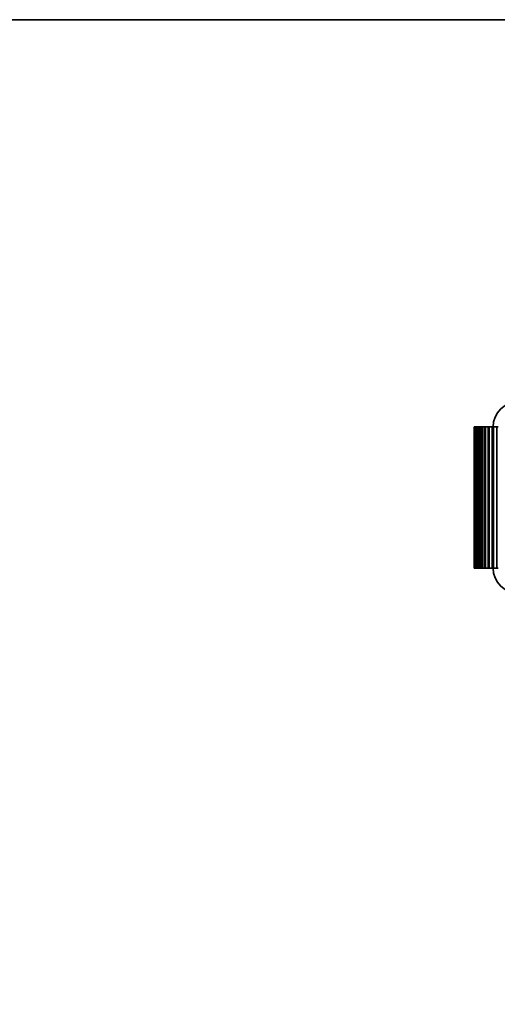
# Model space of a CAD drawing. Header units: millimetres. Extents: x 0 to 864, y 0 to 559.
# Tile 35 of 83: x 442.44 to 448.69, y 181.65 to 194.53. Entities that reach past the tile are written whole.
import ezdxf

# ---------------------------------------------------------------- set-up
doc = ezdxf.new("R2010")
doc.units = ezdxf.units.MM
doc.header["$PDSIZE"] = -1
doc.styles.add('SLDTEXTSTYLE4', font='GOTHIC.TTF', dxfattribs={"width": 0.605})
doc.dimstyles.new('SLDDIMSTYLE3', dxfattribs={"dimtxt": 6.35, "dimasz": 4.572, "dimexe": 0, "dimexo": 0.0625, "dimgap": 1.5875, "dimtad": 0, "dimtih": 1, "dimtoh": 1, "dimlfac": 4, "dimrnd": 1e-09, "dimzin": 4, "dimdsep": 46, "dimtxsty": 'SLDTEXTSTYLE4', "dimsah": 1, "dimcen": 0.09, "dimadec": 0, "dimazin": 1, "dimtfac": 1, "dimtofl": 0, "dimtmove": 0, "dimatfit": 3, "dimfxl": 1, "dimfrac": 2, "dimtolj": 1, "dimtzin": 12, "dimarcsym": 0})

# ---------------------------------------------------------------- blocks, each defined once
blk = doc.blocks.new('_D_2')
at = {"color": 0, "linetype": 'Continuous', "lineweight": -2}
for p, q in [((369.011, 191.964), (369.011, 172.477)), ((540.261, 191.964), (540.261, 172.477)), ((373.583, 172.477), (443.627, 172.477)), ((535.689, 172.477), (465.645, 172.477))]:
    blk.add_line(p, q, dxfattribs=at)
at = {"color": 0}
for points in [[(373.583, 173.239), (373.583, 171.715), (369.011, 172.477)], [(535.689, 171.715), (535.689, 173.239), (540.261, 172.477)]]:
    blk.add_solid(points, dxfattribs=at)
at = {"layer": 'Defpoints', "color": 0}
for p in [(369.011, 192.027), (540.261, 192.027), (540.261, 172.477)]:
    blk.add_point(p, dxfattribs=at)
at = {"color": 0, "lineweight": 18, "insert": (454.636, 176.712), "char_height": 6.35, "attachment_point": 2, "style": 'SLDTEXTSTYLE4'}
blk.add_mtext('\\A1;(685.00)', dxfattribs=at)

msp = doc.modelspace()

# ---------------------------------------------------------------- linework, layer by layer
at = {"color": 7, "linetype": 'Continuous', "lineweight": 35}
for p, q in [((402.1359, 194.5266), (452.4517, 194.5266)), ((448.3863, 187.3516), (448.3863, 189.2016)), ((448.3874, 189.2016), (448.3863, 189.2016)), ((448.3874, 187.3516), (448.3874, 189.2016)), ((448.3921, 189.2016), (448.3874, 189.2016)), ((448.3921, 187.3516), (448.3921, 189.2016)), ((448.3952, 189.2016), (448.3921, 189.2016)), ((448.3952, 187.3516), (448.3952, 189.2016)), ((448.4047, 189.2016), (448.3952, 189.2016)), ((448.4047, 187.3516), (448.4047, 189.2016)), ((448.4099, 189.2016), (448.4047, 189.2016)), ((448.4099, 187.3516), (448.4099, 189.2016)), ((448.4242, 189.2016), (448.4099, 189.2016)), ((448.4242, 187.3516), (448.4242, 189.2016)), ((448.4314, 189.2016), (448.4242, 189.2016)), ((448.4314, 187.3516), (448.4314, 189.2016)), ((448.4504, 189.2016), (448.4314, 189.2016)), ((448.4504, 187.3516), (448.4504, 189.2016)), ((448.4597, 189.2016), (448.4504, 189.2016)), ((448.4597, 187.3516), (448.4597, 189.2016)), ((448.4834, 189.2016), (448.4597, 189.2016)), ((448.4834, 187.3516), (448.4834, 189.2016)), ((448.4948, 189.2016), (448.4834, 189.2016)), ((448.4948, 187.3516), (448.4948, 189.2016)), ((448.5231, 189.2016), (448.4948, 189.2016)), ((448.5231, 187.3516), (448.5231, 189.2016)), ((448.5365, 189.2016), (448.5231, 189.2016)), ((448.5365, 187.3516), (448.5365, 189.2016)), ((448.5695, 189.2016), (448.5365, 189.2016)), ((448.5695, 187.3516), (448.5695, 189.2016)), ((448.5849, 189.2016), (448.5695, 189.2016)), ((448.5849, 187.3516), (448.5849, 189.2016)), ((448.6226, 189.2016), (448.5849, 189.2016)), ((448.6226, 187.3516), (448.6226, 189.2016)), ((448.64, 189.2016), (448.6226, 189.2016)), ((448.64, 187.3516), (448.64, 189.2016)), ((448.6822, 189.2016), (448.64, 189.2016)), ((448.6822, 187.3516), (448.6822, 189.2016)), ((448.7016, 189.2016), (448.6822, 189.2016)), ((448.3874, 187.3516), (448.3863, 187.3516)), ((448.3921, 187.3516), (448.3874, 187.3516)), ((448.3952, 187.3516), (448.3921, 187.3516)), ((448.4047, 187.3516), (448.3952, 187.3516)), ((448.4099, 187.3516), (448.4047, 187.3516)), ((448.4242, 187.3516), (448.4099, 187.3516)), ((448.4314, 187.3516), (448.4242, 187.3516)), ((448.4504, 187.3516), (448.4314, 187.3516)), ((448.4597, 187.3516), (448.4504, 187.3516)), ((448.4834, 187.3516), (448.4597, 187.3516)), ((448.4948, 187.3516), (448.4834, 187.3516)), ((448.5231, 187.3516), (448.4948, 187.3516)), ((448.5365, 187.3516), (448.5231, 187.3516)), ((448.5695, 187.3516), (448.5365, 187.3516)), ((448.5849, 187.3516), (448.5695, 187.3516)), ((448.6226, 187.3516), (448.5849, 187.3516)), ((448.64, 187.3516), (448.6226, 187.3516)), ((448.6822, 187.3516), (448.64, 187.3516)), ((448.7016, 187.3516), (448.6822, 187.3516))]:
    msp.add_line(p, q, dxfattribs=at)
for centre, start, end in [((448.9609, 189.2016), 90, 180), ((448.9609, 187.3516), 180, 270)]:
    msp.add_arc(centre, 0.325, start, end, dxfattribs=at)

# ---------------------------------------------------------------- dimensions: what is measured, and where the dimension line sits
at = {"color": 7, "linetype": 'Continuous', "lineweight": 18}
dim = msp.add_linear_dim(base=(540.2609, 172.4766), p1=(369.0109, 192.0266), p2=(540.2609, 192.0266), text='(<>)', dimstyle='SLDDIMSTYLE3', dxfattribs=at)
dim.commit()
dim.dimension.update_dxf_attribs({"geometry": '_D_2', "text_midpoint": (454.6359, 172.4766), "dimtype": 160})

doc.saveas('drawing.dxf')
